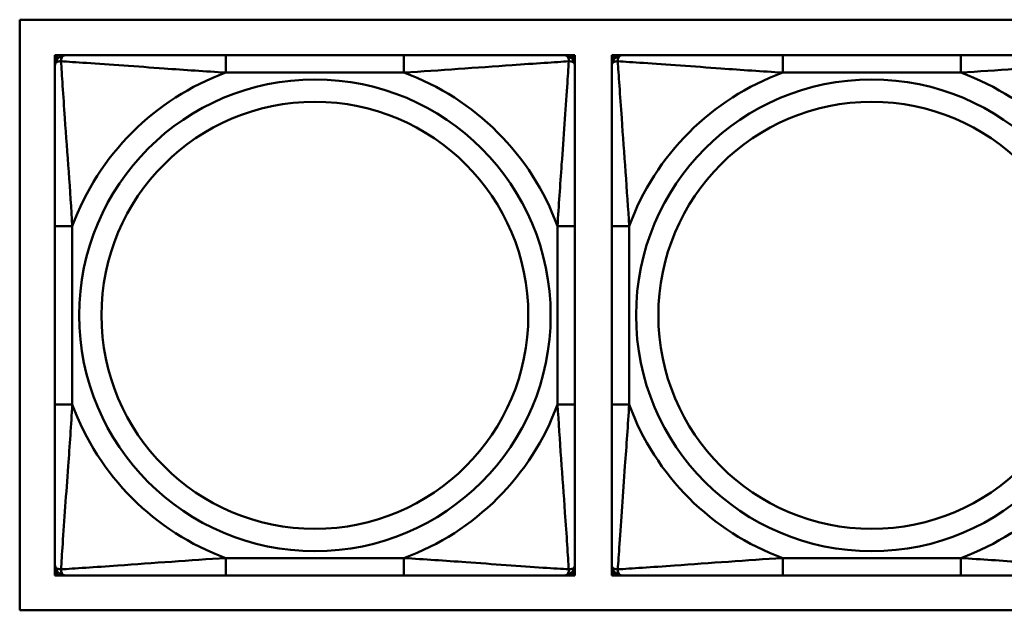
# Model space of a CAD drawing. Header units: inches. Extents: x 9.4 to 55.3, y 0.3 to 33.1.
# Tile 84 of 173: x 23.5 to 24.6, y 14.8 to 15.5. Entities that reach past the tile are written whole.
import ezdxf

# ---------------------------------------------------------------- set-up
doc = ezdxf.new("R2010")
doc.units = ezdxf.units.IN
doc.header["$MEASUREMENT"] = 0
doc.layers.add('Visible Edges(ANSI)', color=7, linetype='Continuous', lineweight=50)
doc.layers.add('Visible Tangent Edges(ANSI)', color=7, linetype='Continuous', lineweight=50)

msp = doc.modelspace()

# ---------------------------------------------------------------- linework, layer by layer
at = {"layer": 'Visible Edges(ANSI)'}
for p, q in [((23.5252, 14.796), (23.5252, 15.4665)), ((23.5252, 15.4665), (28.6105, 15.4665)), ((23.5653, 15.4262), (23.5712, 15.4262)), ((23.5653, 15.4203), (23.5653, 15.4262)), ((23.5712, 15.4262), (23.5771, 15.4262)), ((23.9618, 15.4262), (23.7595, 15.4262)), ((24.1441, 15.4262), (24.15, 15.4262)), ((24.15, 15.4262), (24.1559, 15.4262)), ((24.1559, 15.4262), (24.1559, 15.4203)), ((24.1979, 15.4262), (24.2038, 15.4262)), ((24.1979, 15.4203), (24.1979, 15.4262)), ((24.2038, 15.4262), (24.2097, 15.4262)), ((24.5943, 15.4262), (24.392, 15.4262)), ((23.5653, 15.4144), (23.5653, 15.4203)), ((24.1559, 15.4203), (24.1559, 15.4144)), ((24.1979, 15.4144), (24.1979, 15.4203)), ((23.5653, 15.2321), (23.5653, 15.0298)), ((24.1559, 15.0298), (24.1559, 15.2321)), ((24.1979, 15.2321), (24.1979, 15.0298)), ((23.5653, 14.8415), (23.5653, 14.8474)), ((24.1559, 14.8474), (24.1559, 14.8415)), ((24.1979, 14.8415), (24.1979, 14.8474)), ((23.5653, 14.8356), (23.5653, 14.8415)), ((23.5712, 14.8356), (23.5653, 14.8356)), ((23.5771, 14.8356), (23.5712, 14.8356)), ((23.7595, 14.8356), (23.9618, 14.8356)), ((24.15, 14.8356), (24.1441, 14.8356)), ((24.1559, 14.8356), (24.15, 14.8356)), ((24.1559, 14.8415), (24.1559, 14.8356)), ((24.1979, 14.8356), (24.1979, 14.8415)), ((24.2038, 14.8356), (24.1979, 14.8356)), ((24.2097, 14.8356), (24.2038, 14.8356)), ((24.392, 14.8356), (24.5943, 14.8356)), ((28.6105, 14.796), (23.5252, 14.796))]:
    msp.add_line(p, q, dxfattribs=at)
for centre, radius, start, end in [((23.5712, 15.4203), 0.00591, 90, 180), ((23.5771, 15.4144), 0.0118, 90, 180), ((24.1441, 15.4144), 0.0118, 0, 90), ((24.15, 15.4203), 0.00591, 0, 90), ((24.2038, 15.4203), 0.00591, 90, 180), ((24.2097, 15.4144), 0.0118, 90, 180), ((23.5771, 14.8474), 0.0118, 180, 270), ((24.1441, 14.8474), 0.0118, 270, 0), ((24.2097, 14.8474), 0.0118, 180, 270), ((23.5712, 14.8415), 0.00591, 180, 270), ((24.15, 14.8415), 0.00591, 270, 0), ((24.2038, 14.8415), 0.00591, 180, 270)]:
    msp.add_arc(centre, radius, start, end, dxfattribs=at)
for points, knots in [([(23.7595, 15.4262), (23.7358, 15.4262), (23.7118, 15.4262), (23.6884, 15.4262), (23.6578, 15.4262), (23.6269, 15.4262), (23.6036, 15.4262), (23.5916, 15.4262), (23.582, 15.4262), (23.5771, 15.4262)], [0.2569537, 0.2569537, 0.2569537, 0.2569537, 0.4371919, 0.4371919, 0.4371919, 0.6739428, 0.6739428, 0.6739428, 0.7963818, 0.7963818, 0.7963818, 0.7963818]), ([(24.1441, 15.4262), (24.1383, 15.4262), (24.1258, 15.4262), (24.1106, 15.4262), (24.0872, 15.4262), (24.0581, 15.4262), (24.029, 15.4262), (24.0068, 15.4262), (23.9842, 15.4262), (23.9618, 15.4262)], [-0.7968224, -0.7968224, -0.7968224, -0.7968224, -0.6514613, -0.6514613, -0.6514613, -0.427691, -0.427691, -0.427691, -0.2569517, -0.2569517, -0.2569517, -0.2569517]), ([(24.392, 15.4262), (24.3683, 15.4262), (24.3444, 15.4262), (24.321, 15.4262), (24.2903, 15.4262), (24.2594, 15.4262), (24.2362, 15.4262), (24.2242, 15.4262), (24.2145, 15.4262), (24.2097, 15.4262)], [0.2569537, 0.2569537, 0.2569537, 0.2569537, 0.4371919, 0.4371919, 0.4371919, 0.6739428, 0.6739428, 0.6739428, 0.7963818, 0.7963818, 0.7963818, 0.7963818]), ([(24.7766, 15.4262), (24.7709, 15.4262), (24.7584, 15.4262), (24.7432, 15.4262), (24.7197, 15.4262), (24.6906, 15.4262), (24.6615, 15.4262), (24.6394, 15.4262), (24.6167, 15.4262), (24.5943, 15.4262)], [-0.7968224, -0.7968224, -0.7968224, -0.7968224, -0.6514613, -0.6514613, -0.6514613, -0.427691, -0.427691, -0.427691, -0.2569517, -0.2569517, -0.2569517, -0.2569517]), ([(23.5653, 15.4144), (23.5653, 15.4086), (23.5653, 15.3962), (23.5653, 15.3809), (23.5653, 15.3575), (23.5653, 15.3284), (23.5653, 15.2993), (23.5653, 15.2771), (23.5653, 15.2545), (23.5653, 15.2321)], [-0.7968224, -0.7968224, -0.7968224, -0.7968224, -0.6514613, -0.6514613, -0.6514613, -0.427691, -0.427691, -0.427691, -0.2569517, -0.2569517, -0.2569517, -0.2569517]), ([(24.1559, 15.2321), (24.1559, 15.2557), (24.1559, 15.2797), (24.1559, 15.3031), (24.1559, 15.3338), (24.1559, 15.3646), (24.1559, 15.3879), (24.1559, 15.3999), (24.1559, 15.4095), (24.1559, 15.4144)], [0.2569537, 0.2569537, 0.2569537, 0.2569537, 0.4371919, 0.4371919, 0.4371919, 0.6739428, 0.6739428, 0.6739428, 0.7963818, 0.7963818, 0.7963818, 0.7963818]), ([(24.1979, 15.4144), (24.1979, 15.4086), (24.1979, 15.3962), (24.1979, 15.3809), (24.1979, 15.3575), (24.1979, 15.3284), (24.1979, 15.2993), (24.1979, 15.2771), (24.1979, 15.2545), (24.1979, 15.2321)], [-0.7968224, -0.7968224, -0.7968224, -0.7968224, -0.6514613, -0.6514613, -0.6514613, -0.427691, -0.427691, -0.427691, -0.2569517, -0.2569517, -0.2569517, -0.2569517]), ([(23.5653, 15.0298), (23.5653, 15.0061), (23.5653, 14.9821), (23.5653, 14.9587), (23.5653, 14.9281), (23.5653, 14.8972), (23.5653, 14.8739), (23.5653, 14.8619), (23.5653, 14.8523), (23.5653, 14.8474)], [0.2569537, 0.2569537, 0.2569537, 0.2569537, 0.4371919, 0.4371919, 0.4371919, 0.6739428, 0.6739428, 0.6739428, 0.7963818, 0.7963818, 0.7963818, 0.7963818]), ([(24.1559, 14.8474), (24.1559, 14.8532), (24.1559, 14.8657), (24.1559, 14.8809), (24.1559, 14.9043), (24.1559, 14.9334), (24.1559, 14.9625), (24.1559, 14.9847), (24.1559, 15.0074), (24.1559, 15.0298)], [-0.7968224, -0.7968224, -0.7968224, -0.7968224, -0.6514613, -0.6514613, -0.6514613, -0.427691, -0.427691, -0.427691, -0.2569517, -0.2569517, -0.2569517, -0.2569517]), ([(24.1979, 15.0298), (24.1979, 15.0061), (24.1979, 14.9821), (24.1979, 14.9587), (24.1979, 14.9281), (24.1979, 14.8972), (24.1979, 14.8739), (24.1979, 14.8619), (24.1979, 14.8523), (24.1979, 14.8474)], [0.2569537, 0.2569537, 0.2569537, 0.2569537, 0.4371919, 0.4371919, 0.4371919, 0.6739428, 0.6739428, 0.6739428, 0.7963818, 0.7963818, 0.7963818, 0.7963818]), ([(23.5771, 14.8356), (23.5829, 14.8356), (23.5954, 14.8356), (23.6106, 14.8356), (23.634, 14.8356), (23.6631, 14.8356), (23.6922, 14.8356), (23.7144, 14.8356), (23.737, 14.8356), (23.7595, 14.8356)], [-0.7968224, -0.7968224, -0.7968224, -0.7968224, -0.6514613, -0.6514613, -0.6514613, -0.427691, -0.427691, -0.427691, -0.2569517, -0.2569517, -0.2569517, -0.2569517]), ([(23.9618, 14.8356), (23.9854, 14.8356), (24.0094, 14.8356), (24.0328, 14.8356), (24.0635, 14.8356), (24.0943, 14.8356), (24.1176, 14.8356), (24.1296, 14.8356), (24.1392, 14.8356), (24.1441, 14.8356)], [0.2569537, 0.2569537, 0.2569537, 0.2569537, 0.4371919, 0.4371919, 0.4371919, 0.6739428, 0.6739428, 0.6739428, 0.7963818, 0.7963818, 0.7963818, 0.7963818]), ([(24.2097, 14.8356), (24.2154, 14.8356), (24.2279, 14.8356), (24.2431, 14.8356), (24.2666, 14.8356), (24.2957, 14.8356), (24.3248, 14.8356), (24.3469, 14.8356), (24.3696, 14.8356), (24.392, 14.8356)], [-0.7968224, -0.7968224, -0.7968224, -0.7968224, -0.6514613, -0.6514613, -0.6514613, -0.427691, -0.427691, -0.427691, -0.2569517, -0.2569517, -0.2569517, -0.2569517]), ([(24.5943, 14.8356), (24.618, 14.8356), (24.642, 14.8356), (24.6653, 14.8356), (24.696, 14.8356), (24.7269, 14.8356), (24.7501, 14.8356), (24.7621, 14.8356), (24.7718, 14.8356), (24.7766, 14.8356)], [0.2569537, 0.2569537, 0.2569537, 0.2569537, 0.4371919, 0.4371919, 0.4371919, 0.6739428, 0.6739428, 0.6739428, 0.7963818, 0.7963818, 0.7963818, 0.7963818])]:
    msp.add_open_spline(points, degree=3, knots=knots, dxfattribs=at)
at = {"layer": 'Visible Tangent Edges(ANSI)'}
for p, q in [((23.7595, 15.4262), (23.7595, 15.4065)), ((23.9618, 15.4262), (23.9618, 15.4065)), ((24.392, 15.4262), (24.392, 15.4065)), ((24.5943, 15.4262), (24.5943, 15.4065)), ((23.7595, 15.4065), (23.9618, 15.4065)), ((24.392, 15.4065), (24.5943, 15.4065)), ((23.5653, 15.2321), (23.585, 15.2321)), ((23.585, 15.0298), (23.585, 15.2321)), ((24.1362, 15.2321), (24.1362, 15.0298)), ((24.1559, 15.2321), (24.1362, 15.2321)), ((24.1979, 15.2321), (24.2176, 15.2321)), ((24.2176, 15.0298), (24.2176, 15.2321)), ((23.5653, 15.0298), (23.585, 15.0298)), ((24.1559, 15.0298), (24.1362, 15.0298)), ((24.1979, 15.0298), (24.2176, 15.0298)), ((23.9618, 14.8553), (23.7595, 14.8553)), ((23.7595, 14.8356), (23.7595, 14.8553)), ((23.9618, 14.8356), (23.9618, 14.8553)), ((24.5943, 14.8553), (24.392, 14.8553)), ((24.392, 14.8356), (24.392, 14.8553)), ((24.5943, 14.8356), (24.5943, 14.8553))]:
    msp.add_line(p, q, dxfattribs=at)
for centre, radius in [((23.8606, 15.1309), 0.2678), ((24.4932, 15.1309), 0.2678), ((23.8606, 15.1309), 0.2424), ((24.4932, 15.1309), 0.2424)]:
    msp.add_circle(centre, radius, dxfattribs=at)
for centre, start, end in [((23.8606, 15.1309), 110.1547, 159.8453), ((23.8606, 15.1309), 20.1547, 69.8453), ((24.4932, 15.1309), 110.1547, 159.8453), ((24.4932, 15.1309), 20.1547, 69.8453), ((23.8606, 15.1309), 200.1547, 249.8453), ((23.8606, 15.1309), 290.1547, 339.8453), ((24.4932, 15.1309), 200.1547, 249.8453), ((24.4932, 15.1309), 290.1547, 339.8453)]:
    msp.add_arc(centre, 0.2936, start, end, dxfattribs=at)
for points, knots in [([(23.5722, 15.4193), (23.5722, 15.4202), (23.5722, 15.4209), (23.5724, 15.4224), (23.5726, 15.423), (23.5731, 15.424), (23.5733, 15.4243), (23.5736, 15.4247), (23.5737, 15.4248), (23.574, 15.4251), (23.5742, 15.4253), (23.5748, 15.4257), (23.5752, 15.4259), (23.5761, 15.4261), (23.5766, 15.4262), (23.5771, 15.4262)], [-0.00023197, -0.00023197, -0.00023197, -0.00023197, 0.00913095, 0.00913095, 0.01983142, 0.01983142, 0.02651922, 0.02651922, 0.02986312, 0.02986312, 0.03521335, 0.03521335, 0.04377373, 0.04377373, 0.0532704, 0.0532704, 0.0532704, 0.0532704]), ([(24.1441, 15.4262), (24.1446, 15.4262), (24.1451, 15.4261), (24.146, 15.4259), (24.1464, 15.4257), (24.147, 15.4253), (24.1472, 15.4251), (24.1475, 15.4248), (24.1476, 15.4247), (24.1479, 15.4243), (24.1481, 15.424), (24.1486, 15.423), (24.1488, 15.4224), (24.149, 15.4209), (24.149, 15.4202), (24.149, 15.4193)], [-0.0532704, -0.0532704, -0.0532704, -0.0532704, -0.04377373, -0.04377373, -0.03521335, -0.03521335, -0.02986312, -0.02986312, -0.02651922, -0.02651922, -0.01983142, -0.01983142, -0.00913095, -0.00913095, 0.00023197, 0.00023197, 0.00023197, 0.00023197]), ([(24.2047, 15.4193), (24.2047, 15.4202), (24.2048, 15.4209), (24.205, 15.4224), (24.2052, 15.423), (24.2056, 15.424), (24.2058, 15.4243), (24.2062, 15.4247), (24.2063, 15.4248), (24.2066, 15.4251), (24.2068, 15.4253), (24.2074, 15.4257), (24.2078, 15.4259), (24.2087, 15.4261), (24.2092, 15.4262), (24.2097, 15.4262)], [-0.00023197, -0.00023197, -0.00023197, -0.00023197, 0.00913095, 0.00913095, 0.01983142, 0.01983142, 0.02651922, 0.02651922, 0.02986312, 0.02986312, 0.03521335, 0.03521335, 0.04377373, 0.04377373, 0.0532704, 0.0532704, 0.0532704, 0.0532704]), ([(23.5653, 15.4144), (23.5653, 15.4149), (23.5654, 15.4154), (23.5656, 15.4163), (23.5658, 15.4167), (23.5662, 15.4173), (23.5664, 15.4175), (23.5667, 15.4178), (23.5668, 15.4179), (23.5672, 15.4182), (23.5676, 15.4184), (23.5685, 15.4189), (23.5691, 15.4191), (23.5706, 15.4193), (23.5713, 15.4194), (23.5722, 15.4193)], [-0.0532704, -0.0532704, -0.0532704, -0.0532704, -0.04377373, -0.04377373, -0.03521335, -0.03521335, -0.02986312, -0.02986312, -0.02651922, -0.02651922, -0.01983142, -0.01983142, -0.00913095, -0.00913095, 0.00023197, 0.00023197, 0.00023197, 0.00023197]), ([(23.5722, 15.4193), (23.5798, 15.4188), (23.5898, 15.4182), (23.6269, 15.4157), (23.6586, 15.4134), (23.7129, 15.4095), (23.7361, 15.4079), (23.7595, 15.4065)], [-0.7478145, -0.7478145, -0.7478145, -0.7478145, -0.6493253, -0.6493253, -0.427691, -0.427691, -0.2569537, -0.2569537, -0.2569537, -0.2569537]), ([(23.585, 15.2321), (23.5826, 15.2725), (23.5793, 15.3149), (23.5747, 15.3806), (23.5731, 15.405), (23.5722, 15.4193)], [0.2569517, 0.2569517, 0.2569517, 0.2569517, 0.5559983, 0.5559983, 0.7482818, 0.7482818, 0.7482818, 0.7482818]), ([(23.9618, 15.4065), (24.0022, 15.4089), (24.0446, 15.4122), (24.1102, 15.4168), (24.1347, 15.4184), (24.149, 15.4193)], [0.2569517, 0.2569517, 0.2569517, 0.2569517, 0.5559983, 0.5559983, 0.7482818, 0.7482818, 0.7482818, 0.7482818]), ([(24.149, 15.4193), (24.1485, 15.4117), (24.1479, 15.4017), (24.1454, 15.3646), (24.1431, 15.3329), (24.1392, 15.2787), (24.1376, 15.2554), (24.1362, 15.2321)], [-0.7478145, -0.7478145, -0.7478145, -0.7478145, -0.6493253, -0.6493253, -0.427691, -0.427691, -0.2569537, -0.2569537, -0.2569537, -0.2569537]), ([(24.149, 15.4193), (24.1499, 15.4194), (24.1506, 15.4193), (24.1521, 15.4191), (24.1527, 15.4189), (24.1537, 15.4184), (24.154, 15.4182), (24.1544, 15.4179), (24.1545, 15.4178), (24.1548, 15.4175), (24.155, 15.4173), (24.1554, 15.4167), (24.1556, 15.4163), (24.1558, 15.4154), (24.1559, 15.4149), (24.1559, 15.4144)], [-0.00023197, -0.00023197, -0.00023197, -0.00023197, 0.00913095, 0.00913095, 0.01983142, 0.01983142, 0.02651922, 0.02651922, 0.02986312, 0.02986312, 0.03521335, 0.03521335, 0.04377373, 0.04377373, 0.0532704, 0.0532704, 0.0532704, 0.0532704]), ([(24.1979, 15.4144), (24.1979, 15.4149), (24.1979, 15.4154), (24.1982, 15.4163), (24.1984, 15.4167), (24.1988, 15.4173), (24.1989, 15.4175), (24.1992, 15.4178), (24.1994, 15.4179), (24.1998, 15.4182), (24.2001, 15.4184), (24.201, 15.4189), (24.2017, 15.4191), (24.2031, 15.4193), (24.2039, 15.4194), (24.2047, 15.4193)], [-0.0532704, -0.0532704, -0.0532704, -0.0532704, -0.04377373, -0.04377373, -0.03521335, -0.03521335, -0.02986312, -0.02986312, -0.02651922, -0.02651922, -0.01983142, -0.01983142, -0.00913095, -0.00913095, 0.00023197, 0.00023197, 0.00023197, 0.00023197]), ([(24.2047, 15.4193), (24.2124, 15.4188), (24.2224, 15.4182), (24.2594, 15.4157), (24.2912, 15.4134), (24.3454, 15.4095), (24.3686, 15.4079), (24.392, 15.4065)], [-0.7478145, -0.7478145, -0.7478145, -0.7478145, -0.6493253, -0.6493253, -0.427691, -0.427691, -0.2569537, -0.2569537, -0.2569537, -0.2569537]), ([(24.2176, 15.2321), (24.2152, 15.2725), (24.2119, 15.3149), (24.2073, 15.3806), (24.2056, 15.405), (24.2047, 15.4193)], [0.2569517, 0.2569517, 0.2569517, 0.2569517, 0.5559983, 0.5559983, 0.7482818, 0.7482818, 0.7482818, 0.7482818]), ([(24.5943, 15.4065), (24.6348, 15.4089), (24.6771, 15.4122), (24.7428, 15.4168), (24.7672, 15.4184), (24.7816, 15.4193)], [0.2569517, 0.2569517, 0.2569517, 0.2569517, 0.5559983, 0.5559983, 0.7482818, 0.7482818, 0.7482818, 0.7482818]), ([(23.5722, 14.8425), (23.5727, 14.8501), (23.5733, 14.8602), (23.5758, 14.8972), (23.5781, 14.9289), (23.582, 14.9832), (23.5836, 15.0064), (23.585, 15.0298)], [-0.7478145, -0.7478145, -0.7478145, -0.7478145, -0.6493253, -0.6493253, -0.427691, -0.427691, -0.2569537, -0.2569537, -0.2569537, -0.2569537]), ([(24.1362, 15.0298), (24.1386, 14.9893), (24.1419, 14.9469), (24.1465, 14.8813), (24.1481, 14.8568), (24.149, 14.8425)], [0.2569517, 0.2569517, 0.2569517, 0.2569517, 0.5559983, 0.5559983, 0.7482818, 0.7482818, 0.7482818, 0.7482818]), ([(24.2047, 14.8425), (24.2052, 14.8501), (24.2059, 14.8602), (24.2083, 14.8972), (24.2106, 14.9289), (24.2145, 14.9832), (24.2162, 15.0064), (24.2176, 15.0298)], [-0.7478145, -0.7478145, -0.7478145, -0.7478145, -0.6493253, -0.6493253, -0.427691, -0.427691, -0.2569537, -0.2569537, -0.2569537, -0.2569537]), ([(23.7595, 14.8553), (23.719, 14.8529), (23.6766, 14.8496), (23.611, 14.845), (23.5865, 14.8434), (23.5722, 14.8425)], [0.2569517, 0.2569517, 0.2569517, 0.2569517, 0.5559983, 0.5559983, 0.7482818, 0.7482818, 0.7482818, 0.7482818]), ([(24.149, 14.8425), (24.1414, 14.843), (24.1314, 14.8436), (24.0943, 14.8461), (24.0626, 14.8484), (24.0084, 14.8523), (23.9851, 14.8539), (23.9618, 14.8553)], [-0.7478145, -0.7478145, -0.7478145, -0.7478145, -0.6493253, -0.6493253, -0.427691, -0.427691, -0.2569537, -0.2569537, -0.2569537, -0.2569537]), ([(24.392, 14.8553), (24.3515, 14.8529), (24.3092, 14.8496), (24.2435, 14.845), (24.2191, 14.8434), (24.2047, 14.8425)], [0.2569517, 0.2569517, 0.2569517, 0.2569517, 0.5559983, 0.5559983, 0.7482818, 0.7482818, 0.7482818, 0.7482818]), ([(24.7816, 14.8425), (24.7739, 14.843), (24.7639, 14.8436), (24.7269, 14.8461), (24.6952, 14.8484), (24.6409, 14.8523), (24.6177, 14.8539), (24.5943, 14.8553)], [-0.7478145, -0.7478145, -0.7478145, -0.7478145, -0.6493253, -0.6493253, -0.427691, -0.427691, -0.2569537, -0.2569537, -0.2569537, -0.2569537]), ([(23.5722, 14.8425), (23.5713, 14.8425), (23.5706, 14.8425), (23.5691, 14.8428), (23.5685, 14.843), (23.5676, 14.8434), (23.5672, 14.8436), (23.5668, 14.8439), (23.5667, 14.844), (23.5664, 14.8443), (23.5662, 14.8446), (23.5658, 14.8451), (23.5656, 14.8455), (23.5654, 14.8464), (23.5653, 14.8469), (23.5653, 14.8474)], [-0.00023197, -0.00023197, -0.00023197, -0.00023197, 0.00913095, 0.00913095, 0.01983142, 0.01983142, 0.02651922, 0.02651922, 0.02986312, 0.02986312, 0.03521335, 0.03521335, 0.04377373, 0.04377373, 0.0532704, 0.0532704, 0.0532704, 0.0532704]), ([(24.1559, 14.8474), (24.1559, 14.8469), (24.1558, 14.8464), (24.1556, 14.8455), (24.1554, 14.8451), (24.155, 14.8446), (24.1548, 14.8443), (24.1545, 14.844), (24.1544, 14.8439), (24.154, 14.8436), (24.1537, 14.8434), (24.1527, 14.843), (24.1521, 14.8428), (24.1506, 14.8425), (24.1499, 14.8425), (24.149, 14.8425)], [-0.0532704, -0.0532704, -0.0532704, -0.0532704, -0.04377373, -0.04377373, -0.03521335, -0.03521335, -0.02986312, -0.02986312, -0.02651922, -0.02651922, -0.01983142, -0.01983142, -0.00913095, -0.00913095, 0.00023197, 0.00023197, 0.00023197, 0.00023197]), ([(24.2047, 14.8425), (24.2039, 14.8425), (24.2031, 14.8425), (24.2017, 14.8428), (24.201, 14.843), (24.2001, 14.8434), (24.1998, 14.8436), (24.1994, 14.8439), (24.1992, 14.844), (24.1989, 14.8443), (24.1988, 14.8446), (24.1984, 14.8451), (24.1982, 14.8455), (24.1979, 14.8464), (24.1979, 14.8469), (24.1979, 14.8474)], [-0.00023197, -0.00023197, -0.00023197, -0.00023197, 0.00913095, 0.00913095, 0.01983142, 0.01983142, 0.02651922, 0.02651922, 0.02986312, 0.02986312, 0.03521335, 0.03521335, 0.04377373, 0.04377373, 0.0532704, 0.0532704, 0.0532704, 0.0532704]), ([(23.5771, 14.8356), (23.5766, 14.8356), (23.5761, 14.8357), (23.5752, 14.836), (23.5748, 14.8361), (23.5742, 14.8365), (23.574, 14.8367), (23.5737, 14.837), (23.5736, 14.8371), (23.5733, 14.8375), (23.5731, 14.8379), (23.5726, 14.8388), (23.5724, 14.8394), (23.5722, 14.8409), (23.5722, 14.8416), (23.5722, 14.8425)], [-0.0532704, -0.0532704, -0.0532704, -0.0532704, -0.04377373, -0.04377373, -0.03521335, -0.03521335, -0.02986312, -0.02986312, -0.02651922, -0.02651922, -0.01983142, -0.01983142, -0.00913095, -0.00913095, 0.00023197, 0.00023197, 0.00023197, 0.00023197]), ([(24.149, 14.8425), (24.149, 14.8416), (24.149, 14.8409), (24.1488, 14.8394), (24.1486, 14.8388), (24.1481, 14.8379), (24.1479, 14.8375), (24.1476, 14.8371), (24.1475, 14.837), (24.1472, 14.8367), (24.147, 14.8365), (24.1464, 14.8361), (24.146, 14.836), (24.1451, 14.8357), (24.1446, 14.8356), (24.1441, 14.8356)], [-0.00023197, -0.00023197, -0.00023197, -0.00023197, 0.00913095, 0.00913095, 0.01983142, 0.01983142, 0.02651922, 0.02651922, 0.02986312, 0.02986312, 0.03521335, 0.03521335, 0.04377373, 0.04377373, 0.0532704, 0.0532704, 0.0532704, 0.0532704]), ([(24.2097, 14.8356), (24.2092, 14.8356), (24.2087, 14.8357), (24.2078, 14.836), (24.2074, 14.8361), (24.2068, 14.8365), (24.2066, 14.8367), (24.2063, 14.837), (24.2062, 14.8371), (24.2058, 14.8375), (24.2056, 14.8379), (24.2052, 14.8388), (24.205, 14.8394), (24.2048, 14.8409), (24.2047, 14.8416), (24.2047, 14.8425)], [-0.0532704, -0.0532704, -0.0532704, -0.0532704, -0.04377373, -0.04377373, -0.03521335, -0.03521335, -0.02986312, -0.02986312, -0.02651922, -0.02651922, -0.01983142, -0.01983142, -0.00913095, -0.00913095, 0.00023197, 0.00023197, 0.00023197, 0.00023197])]:
    msp.add_open_spline(points, degree=3, knots=knots, dxfattribs=at)

doc.saveas('drawing.dxf')
